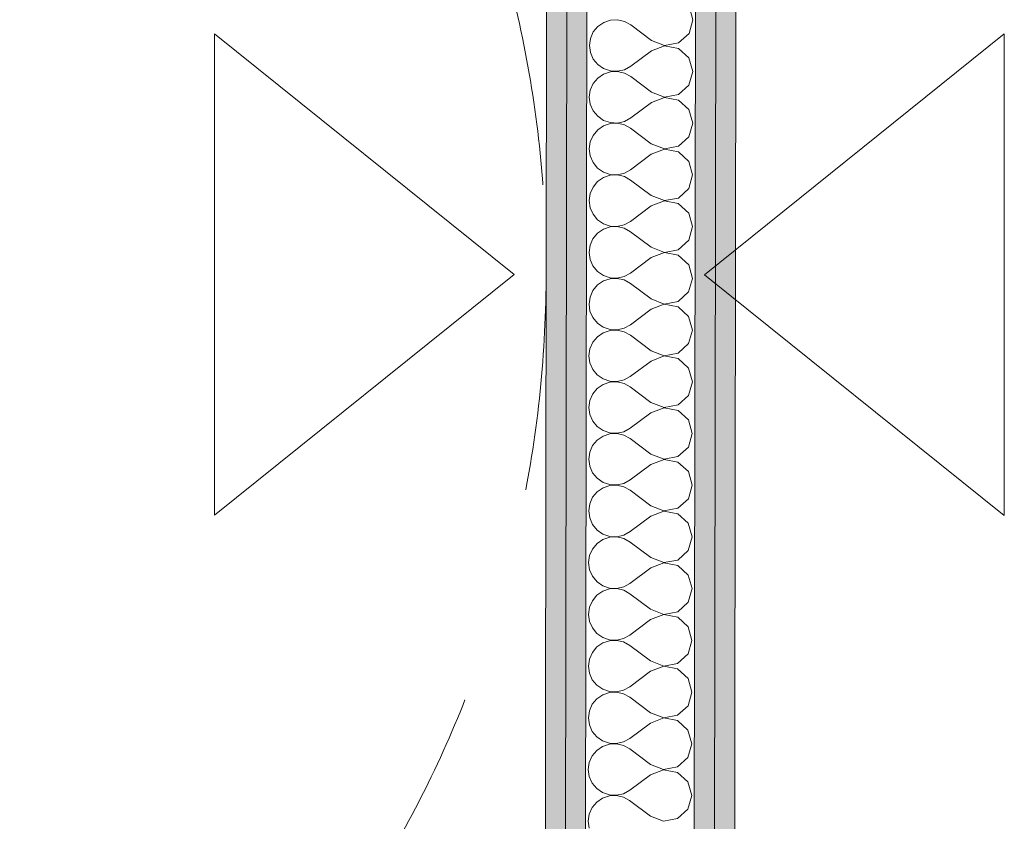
# Model space of a CAD drawing. Header units: millimetres. Extents: x -30280 to 22128, y -17757 to 4746.
# Tile 105 of 171: x -8829 to -8194, y -14921 to -14404. Entities that reach past the tile are written whole.
import ezdxf

# ---------------------------------------------------------------- set-up
doc = ezdxf.new("R2010")
doc.units = ezdxf.units.MM
doc.header["$MEASUREMENT"] = 0
doc.linetypes.add('Rayas Pequeñas', pattern=[282.222222, 141.111111, -141.111111])
for name, color, linetype, lineweight in [('Nuevo_01 2D_Mobiliari_Pluma_Nº__101', 252, 'Continuous', 5), ('Nuevo_01_2D_Acabats_Pluma_Nº__20', 1, 'Continuous', 5), ('Nuevo_08_E_Envans secs_Pluma_Nº__1', 7, 'Continuous', 5)]:
    doc.layers.add(name, color=color, linetype=linetype, lineweight=lineweight)
doc.layers.add('Nuevo_08_E_Envans secs', color=7, linetype='Continuous')
doc.layers.add('Nuevo_08_E_Envans secs_Pluma_Nº__102', color=7, linetype='Continuous', lineweight=5, true_color=0xcccccc)
doc.layers.add('Nuevo_08_E_Envans secs_Pluma_Nº__79', color=7, linetype='Continuous', lineweight=5, true_color=0xaaffd5)

# ---------------------------------------------------------------- blocks, each defined once
blk = doc.blocks.new('*X235')
at = {"layer": 'Nuevo_08_E_Envans secs_Pluma_Nº__102', "color": 254, "linetype": 'Continuous', "lineweight": 5, "true_color": 0xcccccc}
for p, q in [((-8394.85, -14404.27), (-8397.32, -14395.51)), ((-8452.3, -14405.95), (-8456.1, -14408.55)), ((-8447.94, -14404.49), (-8452.3, -14405.95)), ((-8443.35, -14404.27), (-8447.94, -14404.49)), ((-8438.87, -14405.32), (-8443.35, -14404.27)), ((-8434.85, -14407.55), (-8438.87, -14405.32)), ((-8397.35, -14413.03), (-8394.85, -14404.27)), ((-8459.04, -14412.08), (-8460.9, -14416.29)), ((-8456.1, -14408.55), (-8459.04, -14412.08)), ((-8421.53, -14417.57), (-8434.85, -14407.55)), ((-8404.08, -14419.17), (-8397.35, -14413.03)), ((-8460.9, -14416.29), (-8461.54, -14420.84)), ((-8421.53, -14417.57), (-8413.04, -14420.85)), ((-8413.04, -14420.85), (-8404.08, -14419.17)), ((-8461.54, -14420.84), (-8460.91, -14425.4)), ((-8460.91, -14425.4), (-8459.06, -14429.61)), ((-8421.54, -14424.23), (-8434.89, -14434.21)), ((-8413.04, -14420.98), (-8421.54, -14424.23)), ((-8404.09, -14422.69), (-8413.04, -14420.98)), ((-8397.37, -14428.84), (-8404.09, -14422.69)), ((-8459.06, -14429.61), (-8456.13, -14433.15)), ((-8394.9, -14437.61), (-8397.37, -14428.84)), ((-8456.13, -14433.15), (-8452.35, -14435.76)), ((-8452.35, -14435.76), (-8447.99, -14437.24)), ((-8447.99, -14437.82), (-8452.35, -14439.28)), ((-8447.99, -14437.24), (-8443.4, -14437.47)), ((-8443.4, -14437.6), (-8447.99, -14437.82)), ((-8443.4, -14437.47), (-8438.92, -14436.43)), ((-8438.92, -14438.65), (-8443.4, -14437.6)), ((-8438.92, -14436.43), (-8434.89, -14434.21)), ((-8397.4, -14446.37), (-8394.9, -14437.61)), ((-8456.15, -14441.88), (-8459.09, -14445.42)), ((-8452.35, -14439.28), (-8456.15, -14441.88)), ((-8434.9, -14440.88), (-8438.92, -14438.65)), ((-8421.58, -14450.9), (-8434.9, -14440.88)), ((-8460.95, -14449.62), (-8461.59, -14454.18)), ((-8459.09, -14445.42), (-8460.95, -14449.62)), ((-8421.58, -14450.9), (-8413.08, -14454.18)), ((-8404.13, -14452.5), (-8397.4, -14446.37)), ((-8461.59, -14454.18), (-8460.96, -14458.73)), ((-8413.08, -14454.31), (-8421.59, -14457.57)), ((-8413.08, -14454.18), (-8404.13, -14452.5)), ((-8404.14, -14456.02), (-8413.08, -14454.31)), ((-8397.42, -14462.17), (-8404.14, -14456.02)), ((-8460.96, -14458.73), (-8459.11, -14462.94)), ((-8459.11, -14462.94), (-8456.18, -14466.49)), ((-8421.59, -14457.57), (-8434.94, -14467.55)), ((-8394.95, -14470.94), (-8397.42, -14462.17)), ((-8456.18, -14466.49), (-8452.4, -14469.1)), ((-8452.4, -14469.1), (-8448.04, -14470.57)), ((-8443.45, -14470.8), (-8438.97, -14469.77)), ((-8438.97, -14469.77), (-8434.94, -14467.55)), ((-8456.2, -14475.21), (-8459.14, -14478.75)), ((-8452.4, -14472.62), (-8456.2, -14475.21)), ((-8448.04, -14471.15), (-8452.4, -14472.62)), ((-8448.04, -14470.57), (-8443.45, -14470.8)), ((-8443.45, -14470.94), (-8448.04, -14471.15)), ((-8438.97, -14471.98), (-8443.45, -14470.94)), ((-8434.95, -14474.21), (-8438.97, -14471.98)), ((-8421.63, -14484.23), (-8434.95, -14474.21)), ((-8397.45, -14479.7), (-8394.95, -14470.94)), ((-8459.14, -14478.75), (-8461, -14482.96)), ((-8404.18, -14485.83), (-8397.45, -14479.7)), ((-8461, -14482.96), (-8461.64, -14487.51)), ((-8461.64, -14487.51), (-8461.01, -14492.06)), ((-8413.13, -14487.65), (-8421.64, -14490.9)), ((-8421.63, -14484.23), (-8413.13, -14487.51)), ((-8413.13, -14487.51), (-8404.18, -14485.83)), ((-8404.19, -14489.35), (-8413.13, -14487.65)), ((-8461.01, -14492.06), (-8459.16, -14496.27)), ((-8421.64, -14490.9), (-8434.99, -14500.88)), ((-8397.47, -14495.51), (-8404.19, -14489.35)), ((-8395, -14504.27), (-8397.47, -14495.51)), ((-8459.16, -14496.27), (-8456.23, -14499.82)), ((-8456.23, -14499.82), (-8452.45, -14502.43)), ((-8439.02, -14503.1), (-8434.99, -14500.88)), ((-8452.45, -14505.95), (-8456.25, -14508.55)), ((-8452.45, -14502.43), (-8448.09, -14503.91)), ((-8448.09, -14504.49), (-8452.45, -14505.95)), ((-8448.09, -14503.91), (-8443.5, -14504.13)), ((-8443.5, -14504.27), (-8448.09, -14504.49)), ((-8443.5, -14504.13), (-8439.02, -14503.1)), ((-8439.02, -14505.32), (-8443.5, -14504.27)), ((-8435, -14507.55), (-8439.02, -14505.32)), ((-8421.68, -14517.57), (-8435, -14507.55)), ((-8397.5, -14513.03), (-8395, -14504.27)), ((-8459.18, -14512.08), (-8461.05, -14516.29)), ((-8456.25, -14508.55), (-8459.18, -14512.08)), ((-8404.23, -14519.17), (-8397.5, -14513.03)), ((-8461.05, -14516.29), (-8461.69, -14520.84)), ((-8461.69, -14520.84), (-8461.06, -14525.4)), ((-8421.68, -14517.57), (-8413.18, -14520.85)), ((-8413.18, -14520.85), (-8404.23, -14519.17)), ((-8461.06, -14525.4), (-8459.21, -14529.61)), ((-8421.69, -14524.23), (-8435.04, -14534.21)), ((-8413.18, -14520.98), (-8421.69, -14524.23)), ((-8404.24, -14522.69), (-8413.18, -14520.98)), ((-8397.52, -14528.84), (-8404.24, -14522.69)), ((-8459.21, -14529.61), (-8456.28, -14533.15)), ((-8456.28, -14533.15), (-8452.5, -14535.76)), ((-8395.04, -14537.61), (-8397.52, -14528.84)), ((-8452.5, -14539.28), (-8456.29, -14541.88)), ((-8452.5, -14535.76), (-8448.14, -14537.24)), ((-8448.14, -14537.82), (-8452.5, -14539.28)), ((-8448.14, -14537.24), (-8443.55, -14537.47)), ((-8443.55, -14537.6), (-8448.14, -14537.82)), ((-8443.55, -14537.47), (-8439.07, -14536.43)), ((-8439.07, -14538.65), (-8443.55, -14537.6)), ((-8439.07, -14536.43), (-8435.04, -14534.21)), ((-8435.05, -14540.88), (-8439.07, -14538.65)), ((-8397.55, -14546.37), (-8395.04, -14537.61)), ((-8459.23, -14545.42), (-8461.09, -14549.62)), ((-8456.29, -14541.88), (-8459.23, -14545.42)), ((-8421.73, -14550.9), (-8435.05, -14540.88)), ((-8461.09, -14549.62), (-8461.74, -14554.18)), ((-8421.73, -14550.9), (-8413.23, -14554.18)), ((-8413.23, -14554.18), (-8404.28, -14552.5)), ((-8404.28, -14552.5), (-8397.55, -14546.37)), ((-8461.74, -14554.18), (-8461.11, -14558.73)), ((-8461.11, -14558.73), (-8459.26, -14562.94)), ((-8421.74, -14557.57), (-8435.09, -14567.55)), ((-8413.23, -14554.31), (-8421.74, -14557.57)), ((-8404.28, -14556.02), (-8413.23, -14554.31)), ((-8397.57, -14562.17), (-8404.28, -14556.02)), ((-8459.26, -14562.94), (-8456.33, -14566.49)), ((-8395.09, -14570.94), (-8397.57, -14562.17)), ((-8456.33, -14566.49), (-8452.54, -14569.1)), ((-8448.19, -14571.15), (-8452.55, -14572.62)), ((-8452.54, -14569.1), (-8448.19, -14570.57)), ((-8448.19, -14570.57), (-8443.6, -14570.8)), ((-8443.6, -14570.94), (-8448.19, -14571.15)), ((-8443.6, -14570.8), (-8439.12, -14569.77)), ((-8439.12, -14571.98), (-8443.6, -14570.94)), ((-8439.12, -14569.77), (-8435.09, -14567.55)), ((-8397.6, -14579.7), (-8395.09, -14570.94)), ((-8456.34, -14575.21), (-8459.28, -14578.75)), ((-8452.55, -14572.62), (-8456.34, -14575.21)), ((-8435.1, -14574.21), (-8439.12, -14571.98)), ((-8421.78, -14584.23), (-8435.1, -14574.21)), ((-8461.14, -14582.96), (-8461.79, -14587.51)), ((-8459.28, -14578.75), (-8461.14, -14582.96)), ((-8421.78, -14584.23), (-8413.28, -14587.51)), ((-8404.33, -14585.83), (-8397.6, -14579.7)), ((-8461.79, -14587.51), (-8461.16, -14592.06)), ((-8413.28, -14587.65), (-8421.79, -14590.9)), ((-8413.28, -14587.51), (-8404.33, -14585.83)), ((-8404.33, -14589.35), (-8413.28, -14587.65)), ((-8397.62, -14595.51), (-8404.33, -14589.35)), ((-8461.16, -14592.06), (-8459.31, -14596.27)), ((-8459.31, -14596.27), (-8456.38, -14599.82)), ((-8421.79, -14590.9), (-8435.14, -14600.88)), ((-8395.14, -14604.27), (-8397.62, -14595.51)), ((-8456.38, -14599.82), (-8452.59, -14602.43)), ((-8452.59, -14602.43), (-8448.24, -14603.91)), ((-8443.65, -14604.13), (-8439.17, -14603.1)), ((-8439.17, -14603.1), (-8435.14, -14600.88)), ((-8456.39, -14608.55), (-8459.33, -14612.08)), ((-8452.6, -14605.95), (-8456.39, -14608.55)), ((-8448.24, -14604.49), (-8452.6, -14605.95)), ((-8448.24, -14603.91), (-8443.65, -14604.13)), ((-8443.65, -14604.27), (-8448.24, -14604.49)), ((-8439.17, -14605.32), (-8443.65, -14604.27)), ((-8435.15, -14607.55), (-8439.17, -14605.32)), ((-8421.83, -14617.57), (-8435.15, -14607.55)), ((-8397.65, -14613.03), (-8395.14, -14604.27)), ((-8459.33, -14612.08), (-8461.19, -14616.29)), ((-8404.38, -14619.17), (-8397.65, -14613.03)), ((-8461.19, -14616.29), (-8461.83, -14620.84)), ((-8461.83, -14620.84), (-8461.21, -14625.4)), ((-8413.33, -14620.98), (-8421.84, -14624.23)), ((-8421.83, -14617.57), (-8413.33, -14620.85)), ((-8413.33, -14620.85), (-8404.38, -14619.17)), ((-8404.38, -14622.69), (-8413.33, -14620.98)), ((-8461.21, -14625.4), (-8459.36, -14629.61)), ((-8421.84, -14624.23), (-8435.19, -14634.21)), ((-8397.67, -14628.84), (-8404.38, -14622.69)), ((-8459.36, -14629.61), (-8456.43, -14633.15)), ((-8456.43, -14633.15), (-8452.64, -14635.76)), ((-8439.21, -14636.43), (-8435.19, -14634.21)), ((-8395.19, -14637.61), (-8397.67, -14628.84)), ((-8452.65, -14639.28), (-8456.44, -14641.88)), ((-8448.29, -14637.82), (-8452.65, -14639.28)), ((-8452.64, -14635.76), (-8448.29, -14637.24)), ((-8448.29, -14637.24), (-8443.7, -14637.47)), ((-8443.7, -14637.6), (-8448.29, -14637.82)), ((-8443.7, -14637.47), (-8439.21, -14636.43)), ((-8439.22, -14638.65), (-8443.7, -14637.6)), ((-8435.2, -14640.88), (-8439.22, -14638.65)), ((-8421.88, -14650.9), (-8435.2, -14640.88)), ((-8397.69, -14646.37), (-8395.19, -14637.61)), ((-8459.38, -14645.42), (-8461.24, -14649.62)), ((-8456.44, -14641.88), (-8459.38, -14645.42)), ((-8404.43, -14652.5), (-8397.69, -14646.37)), ((-8461.24, -14649.62), (-8461.88, -14654.18)), ((-8421.88, -14650.9), (-8413.38, -14654.18)), ((-8413.38, -14654.18), (-8404.43, -14652.5)), ((-8461.88, -14654.18), (-8461.26, -14658.73)), ((-8461.26, -14658.73), (-8459.41, -14662.94)), ((-8421.89, -14657.57), (-8435.24, -14667.55)), ((-8413.38, -14654.31), (-8421.89, -14657.57)), ((-8404.43, -14656.02), (-8413.38, -14654.31)), ((-8397.72, -14662.17), (-8404.43, -14656.02)), ((-8459.41, -14662.94), (-8456.48, -14666.49)), ((-8456.48, -14666.49), (-8452.69, -14669.1)), ((-8395.24, -14670.94), (-8397.72, -14662.17)), ((-8452.7, -14672.62), (-8456.49, -14675.21)), ((-8448.34, -14671.15), (-8452.7, -14672.62)), ((-8452.69, -14669.1), (-8448.34, -14670.57)), ((-8448.34, -14670.57), (-8443.74, -14670.8)), ((-8443.75, -14670.94), (-8448.34, -14671.15)), ((-8439.27, -14671.98), (-8443.75, -14670.94)), ((-8443.74, -14670.8), (-8439.26, -14669.77)), ((-8435.25, -14674.21), (-8439.27, -14671.98)), ((-8439.26, -14669.77), (-8435.24, -14667.55)), ((-8397.74, -14679.7), (-8395.24, -14670.94)), ((-8459.43, -14678.75), (-8461.29, -14682.96)), ((-8456.49, -14675.21), (-8459.43, -14678.75)), ((-8421.93, -14684.23), (-8435.25, -14674.21)), ((-8461.29, -14682.96), (-8461.93, -14687.51)), ((-8421.93, -14684.23), (-8413.43, -14687.51)), ((-8413.43, -14687.51), (-8404.48, -14685.83)), ((-8404.48, -14685.83), (-8397.74, -14679.7)), ((-8461.93, -14687.51), (-8461.31, -14692.06)), ((-8461.31, -14692.06), (-8459.46, -14696.27)), ((-8421.94, -14690.9), (-8435.29, -14700.88)), ((-8413.43, -14687.65), (-8421.94, -14690.9)), ((-8404.48, -14689.35), (-8413.43, -14687.65)), ((-8397.77, -14695.51), (-8404.48, -14689.35)), ((-8459.46, -14696.27), (-8456.53, -14699.82)), ((-8395.29, -14704.27), (-8397.77, -14695.51)), ((-8456.53, -14699.82), (-8452.74, -14702.43)), ((-8448.39, -14704.49), (-8452.75, -14705.95)), ((-8452.74, -14702.43), (-8448.39, -14703.91)), ((-8448.39, -14703.91), (-8443.79, -14704.13)), ((-8443.79, -14704.27), (-8448.39, -14704.49)), ((-8443.79, -14704.13), (-8439.31, -14703.1)), ((-8439.32, -14705.32), (-8443.79, -14704.27)), ((-8439.31, -14703.1), (-8435.29, -14700.88)), ((-8397.79, -14713.03), (-8395.29, -14704.27)), ((-8456.54, -14708.55), (-8459.48, -14712.08)), ((-8452.75, -14705.95), (-8456.54, -14708.55)), ((-8435.3, -14707.55), (-8439.32, -14705.32)), ((-8421.98, -14717.57), (-8435.3, -14707.55)), ((-8461.34, -14716.29), (-8461.98, -14720.84)), ((-8459.48, -14712.08), (-8461.34, -14716.29)), ((-8421.98, -14717.57), (-8413.48, -14720.85)), ((-8404.53, -14719.17), (-8397.79, -14713.03)), ((-8461.98, -14720.84), (-8461.35, -14725.4)), ((-8413.48, -14720.98), (-8421.99, -14724.23)), ((-8413.48, -14720.85), (-8404.53, -14719.17)), ((-8404.53, -14722.69), (-8413.48, -14720.98)), ((-8397.82, -14728.84), (-8404.53, -14722.69)), ((-8461.35, -14725.4), (-8459.51, -14729.61)), ((-8459.51, -14729.61), (-8456.58, -14733.15)), ((-8421.99, -14724.23), (-8435.34, -14734.21)), ((-8395.34, -14737.61), (-8397.82, -14728.84)), ((-8456.58, -14733.15), (-8452.79, -14735.76)), ((-8452.79, -14735.76), (-8448.44, -14737.24)), ((-8443.84, -14737.47), (-8439.36, -14736.43)), ((-8439.36, -14736.43), (-8435.34, -14734.21)), ((-8456.59, -14741.88), (-8459.53, -14745.42)), ((-8452.8, -14739.28), (-8456.59, -14741.88)), ((-8448.44, -14737.82), (-8452.8, -14739.28)), ((-8448.44, -14737.24), (-8443.84, -14737.47)), ((-8443.84, -14737.6), (-8448.44, -14737.82)), ((-8439.37, -14738.65), (-8443.84, -14737.6)), ((-8435.35, -14740.88), (-8439.37, -14738.65)), ((-8422.03, -14750.9), (-8435.35, -14740.88)), ((-8397.84, -14746.37), (-8395.34, -14737.61)), ((-8459.53, -14745.42), (-8461.39, -14749.62)), ((-8404.58, -14752.5), (-8397.84, -14746.37)), ((-8461.39, -14749.62), (-8462.03, -14754.18)), ((-8462.03, -14754.18), (-8461.4, -14758.73)), ((-8413.53, -14754.31), (-8422.04, -14757.57)), ((-8422.03, -14750.9), (-8413.53, -14754.18)), ((-8413.53, -14754.18), (-8404.58, -14752.5)), ((-8404.58, -14756.02), (-8413.53, -14754.31)), ((-8461.4, -14758.73), (-8459.56, -14762.94)), ((-8422.04, -14757.57), (-8435.38, -14767.55)), ((-8397.87, -14762.17), (-8404.58, -14756.02)), ((-8459.56, -14762.94), (-8456.63, -14766.49)), ((-8456.63, -14766.49), (-8452.84, -14769.1)), ((-8439.41, -14769.77), (-8435.38, -14767.55)), ((-8395.39, -14770.94), (-8397.87, -14762.17)), ((-8452.85, -14772.61), (-8456.64, -14775.21)), ((-8448.49, -14771.15), (-8452.85, -14772.61)), ((-8452.84, -14769.1), (-8448.49, -14770.57)), ((-8448.49, -14770.57), (-8443.89, -14770.8)), ((-8443.89, -14770.94), (-8448.49, -14771.15)), ((-8443.89, -14770.8), (-8439.41, -14769.77)), ((-8439.42, -14771.98), (-8443.89, -14770.94)), ((-8435.39, -14774.21), (-8439.42, -14771.98)), ((-8422.08, -14784.23), (-8435.39, -14774.21)), ((-8397.89, -14779.7), (-8395.39, -14770.94)), ((-8459.58, -14778.75), (-8461.44, -14782.95)), ((-8456.64, -14775.21), (-8459.58, -14778.75)), ((-8404.62, -14785.83), (-8397.89, -14779.7)), ((-8461.44, -14782.95), (-8462.08, -14787.51)), ((-8422.08, -14784.23), (-8413.58, -14787.51)), ((-8413.58, -14787.51), (-8404.62, -14785.83)), ((-8462.08, -14787.51), (-8461.45, -14792.06)), ((-8461.45, -14792.06), (-8459.6, -14796.27)), ((-8422.09, -14790.9), (-8435.43, -14800.88)), ((-8413.58, -14787.65), (-8422.09, -14790.9)), ((-8404.63, -14789.35), (-8413.58, -14787.65)), ((-8397.91, -14795.51), (-8404.63, -14789.35)), ((-8459.6, -14796.27), (-8456.68, -14799.82)), ((-8456.68, -14799.82), (-8452.89, -14802.43)), ((-8395.44, -14804.27), (-8397.91, -14795.51)), ((-8452.89, -14805.95), (-8456.69, -14808.55)), ((-8452.89, -14802.43), (-8448.53, -14803.9)), ((-8448.54, -14804.49), (-8452.89, -14805.95)), ((-8443.94, -14804.27), (-8448.54, -14804.49)), ((-8448.53, -14803.9), (-8443.94, -14804.13)), ((-8443.94, -14804.13), (-8439.46, -14803.1)), ((-8439.46, -14805.32), (-8443.94, -14804.27)), ((-8439.46, -14803.1), (-8435.43, -14800.88)), ((-8435.44, -14807.55), (-8439.46, -14805.32)), ((-8397.94, -14813.03), (-8395.44, -14804.27)), ((-8459.63, -14812.08), (-8461.49, -14816.29)), ((-8456.69, -14808.55), (-8459.63, -14812.08)), ((-8422.13, -14817.57), (-8435.44, -14807.55)), ((-8461.49, -14816.29), (-8462.13, -14820.84)), ((-8422.13, -14817.57), (-8413.63, -14820.85)), ((-8404.67, -14819.17), (-8397.94, -14813.03)), ((-8462.13, -14820.84), (-8461.5, -14825.4)), ((-8461.5, -14825.4), (-8459.65, -14829.61)), ((-8422.13, -14824.23), (-8435.48, -14834.21)), ((-8413.63, -14820.98), (-8422.13, -14824.23)), ((-8413.63, -14820.85), (-8404.67, -14819.17)), ((-8404.68, -14822.69), (-8413.63, -14820.98)), ((-8397.96, -14828.84), (-8404.68, -14822.69)), ((-8459.65, -14829.61), (-8456.73, -14833.15)), ((-8395.49, -14837.61), (-8397.96, -14828.84)), ((-8456.73, -14833.15), (-8452.94, -14835.76)), ((-8452.94, -14835.76), (-8448.58, -14837.24)), ((-8448.58, -14837.82), (-8452.94, -14839.28)), ((-8448.58, -14837.24), (-8443.99, -14837.47)), ((-8443.99, -14837.6), (-8448.58, -14837.82)), ((-8443.99, -14837.47), (-8439.51, -14836.43)), ((-8439.51, -14838.65), (-8443.99, -14837.6)), ((-8439.51, -14836.43), (-8435.48, -14834.21)), ((-8397.99, -14846.37), (-8395.49, -14837.61)), ((-8456.74, -14841.88), (-8459.68, -14845.42)), ((-8452.94, -14839.28), (-8456.74, -14841.88)), ((-8435.49, -14840.88), (-8439.51, -14838.65)), ((-8422.17, -14850.9), (-8435.49, -14840.88)), ((-8461.54, -14849.62), (-8462.18, -14854.17)), ((-8459.68, -14845.42), (-8461.54, -14849.62)), ((-8404.72, -14852.5), (-8397.99, -14846.37)), ((-8462.18, -14854.17), (-8461.55, -14858.73)), ((-8413.68, -14854.31), (-8422.18, -14857.57)), ((-8422.17, -14850.9), (-8413.68, -14854.18)), ((-8413.68, -14854.18), (-8404.72, -14852.5)), ((-8404.73, -14856.02), (-8413.68, -14854.31)), ((-8398.01, -14862.17), (-8404.73, -14856.02)), ((-8461.55, -14858.73), (-8459.7, -14862.94)), ((-8459.7, -14862.94), (-8456.77, -14866.49)), ((-8422.18, -14857.57), (-8435.53, -14867.55)), ((-8395.54, -14870.94), (-8398.01, -14862.17)), ((-8456.77, -14866.49), (-8452.99, -14869.1)), ((-8452.99, -14869.1), (-8448.63, -14870.57)), ((-8444.04, -14870.8), (-8439.56, -14869.77)), ((-8439.56, -14869.77), (-8435.53, -14867.55)), ((-8456.79, -14875.21), (-8459.73, -14878.75)), ((-8452.99, -14872.61), (-8456.79, -14875.21)), ((-8448.63, -14871.15), (-8452.99, -14872.61)), ((-8448.63, -14870.57), (-8444.04, -14870.8)), ((-8444.04, -14870.94), (-8448.63, -14871.15)), ((-8439.56, -14871.98), (-8444.04, -14870.94)), ((-8435.54, -14874.21), (-8439.56, -14871.98)), ((-8422.22, -14884.23), (-8435.54, -14874.21)), ((-8398.04, -14879.7), (-8395.54, -14870.94)), ((-8459.73, -14878.75), (-8461.59, -14882.95)), ((-8404.77, -14885.83), (-8398.04, -14879.7)), ((-8461.59, -14882.95), (-8462.23, -14887.51)), ((-8462.23, -14887.51), (-8461.6, -14892.06)), ((-8413.73, -14887.65), (-8422.23, -14890.9)), ((-8422.22, -14884.23), (-8413.73, -14887.51)), ((-8413.73, -14887.51), (-8404.77, -14885.83)), ((-8404.78, -14889.35), (-8413.73, -14887.65)), ((-8461.6, -14892.06), (-8459.75, -14896.27)), ((-8422.23, -14890.9), (-8435.58, -14900.88)), ((-8398.06, -14895.51), (-8404.78, -14889.35)), ((-8459.75, -14896.27), (-8456.82, -14899.82)), ((-8456.82, -14899.82), (-8453.04, -14902.43)), ((-8439.61, -14903.1), (-8435.58, -14900.88)), ((-8395.59, -14904.27), (-8398.06, -14895.51)), ((-8453.04, -14905.95), (-8456.84, -14908.55)), ((-8453.04, -14902.43), (-8448.68, -14903.9)), ((-8448.68, -14904.49), (-8453.04, -14905.95)), ((-8448.68, -14903.9), (-8444.09, -14904.13)), ((-8444.09, -14904.27), (-8448.68, -14904.49)), ((-8444.09, -14904.13), (-8439.61, -14903.1)), ((-8439.61, -14905.32), (-8444.09, -14904.27)), ((-8435.59, -14907.55), (-8439.61, -14905.32)), ((-8422.27, -14917.57), (-8435.59, -14907.55)), ((-8398.09, -14913.03), (-8395.59, -14904.27)), ((-8459.78, -14912.08), (-8461.64, -14916.29)), ((-8456.84, -14908.55), (-8459.78, -14912.08)), ((-8404.82, -14919.17), (-8398.09, -14913.03)), ((-8461.64, -14916.29), (-8462.28, -14920.84)), ((-8422.27, -14917.57), (-8413.77, -14920.85)), ((-8413.77, -14920.85), (-8404.82, -14919.17)), ((-8462.28, -14920.84), (-8461.65, -14925.4))]:
    blk.add_line(p, q, dxfattribs=at)
blk = doc.blocks.new('Muro_78_1', base_point=(-8429.52, -15308.42))
at = {"layer": 'Nuevo_08_E_Envans secs_Pluma_Nº__79', "linetype": 'Continuous', "lineweight": 5, "true_color": 0xaaffd5}
for points in [[(-8477.52, -15308.3), (-8475.3, -13808.56), (-8488.3, -13808.56), (-8490.52, -15308.27)], [(-8464.52, -15308.33), (-8462.3, -13808.56), (-8475.3, -13808.56), (-8477.52, -15308.3)], [(-8381.52, -15308.54), (-8379.3, -13808.56), (-8392.3, -13808.56), (-8394.52, -15308.51)], [(-8368.52, -15308.57), (-8366.3, -13808.56), (-8379.3, -13808.56), (-8381.52, -15308.54)]]:
    blk.add_hatch(color=121, dxfattribs=at).paths.add_polyline_path(points)
at = {"layer": 'Nuevo_08_E_Envans secs_Pluma_Nº__1', "color": 7, "linetype": 'Continuous', "lineweight": 5}
for p, q in [((-8477.52, -15308.3), (-8475.3, -13808.56)), ((-8464.52, -15308.33), (-8462.3, -13808.56)), ((-8394.52, -15308.51), (-8392.3, -13808.56)), ((-8381.52, -15308.54), (-8379.3, -13808.56))]:
    blk.add_line(p, q, dxfattribs=at)
at = {"layer": 'Nuevo_08_E_Envans secs_Pluma_Nº__1', "color": 7, "linetype": 'Continuous', "lineweight": 5, "flags": 128}
for points in [[(-8488.3, -13808.56), (-8490.52, -15308.27)], [(-8368.52, -15308.57), (-8366.3, -13808.56)]]:
    blk.add_lwpolyline(points, dxfattribs=at)
at = {"layer": 'Nuevo_08_E_Envans secs', "color": 7, "lineweight": 20}
blk.add_blockref('*X235', (0, 0), dxfattribs=at)

msp = doc.modelspace()

# ---------------------------------------------------------------- linework, layer by layer
at = {"layer": 'Nuevo_01 2D_Mobiliari_Pluma_Nº__101', "color": 252, "linetype": 'Rayas Pequeñas', "lineweight": 5}
msp.add_circle((-9239.42, -14566.98), 750, dxfattribs=at)
at = {"layer": 'Nuevo_01_2D_Acabats_Pluma_Nº__20', "color": 1, "linetype": 'Continuous', "lineweight": 5, "flags": 128}
for points in [[(-8703.18, -14413.25), (-8703.18, -14723.51), (-8509.97, -14568.38)], [(-8194.21, -14413.43), (-8194.21, -14723.69), (-8387.42, -14568.56)]]:
    msp.add_lwpolyline(points, close=True, dxfattribs=at)

# ---------------------------------------------------------------- block references
at = {"layer": 'Nuevo_08_E_Envans secs', "color": 7, "lineweight": 20}
msp.add_blockref('Muro_78_1', (-8429.52, -15308.42), dxfattribs=at)

doc.saveas('drawing.dxf')
